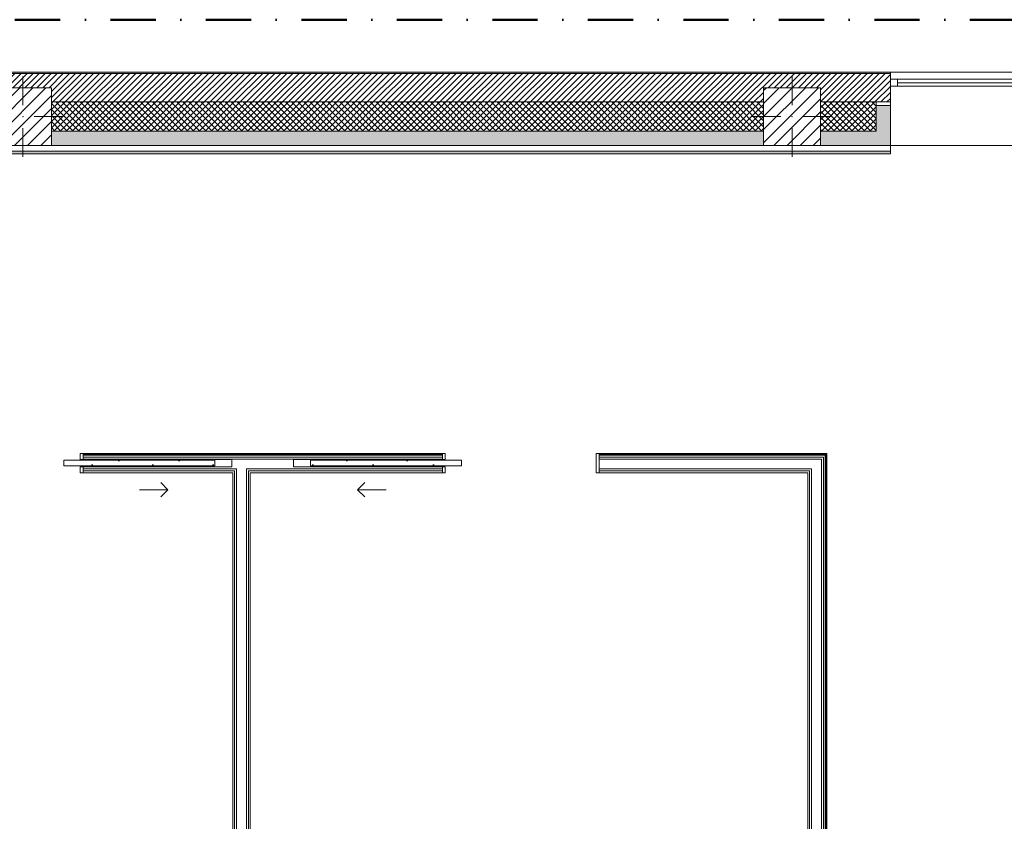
# Model space of a CAD drawing. Header units: millimetres. Extents: x -30280 to 19093, y -17757 to 4746.
# Tile 19 of 33: x -7223 to -311, y -880 to 4746. Entities that reach past the tile are written whole.
import ezdxf

# ---------------------------------------------------------------- set-up
doc = ezdxf.new("R2010")
doc.units = ezdxf.units.MM
doc.header["$MEASUREMENT"] = 0
doc.linetypes.add('Punto & Rayas', pattern=[670.277762, 317.5, -176.388889, 0, -176.388874])
doc.linetypes.add('Wipeout_Contour', pattern=[1000, 0, -1000])
for name, color, linetype, lineweight, true_color in [('01_2D_Ambit_Pluma_Nº__242', 7, 'Continuous', 50, 0xfb0013), ('12_FAÇ_Façana_Pluma_Nº__102', 7, 'Continuous', 5, 0xcccccc), ('12_FAÇ_Façana_Pluma_Nº__174', 7, 'Continuous', 13, 0xe4ad2c), ('12_FAÇ_Façana_Pluma_Nº__176', 7, 'Continuous', 15, 0x93a0c6), ('12_FAÇ_Façana_Pluma_Nº__43', 7, 'Continuous', 5, 0xa4a4a6), ('Nuevo_08_E_Envans secs_Pluma_Nº__176', 7, 'Continuous', 15, 0x93a0c6), ('Nuevo_08_E_Envans secs_Pluma_Nº__78', 7, 'Continuous', 5, 0x00bb5e), ('Nuevo_12_FAÇ_Façana_Pluma_Nº__78', 7, 'Continuous', 5, 0x00bb5e), ('Nuevo_Puertas Archicad_Pluma_Nº__3', 7, 'Continuous', 5, 0xa4a4a4), ('Ventanas Archicad_Pluma_Nº__23', 7, 'Continuous', 5, 0xa4a4a6), ('Ventanas Archicad_Pluma_Nº__3', 7, 'Continuous', 5, 0xa4a4a4), ('Ventanas Archicad_Pluma_Nº__43', 7, 'Continuous', 5, 0xa4a4a6)]:
    doc.layers.add(name, color=color, linetype=linetype, lineweight=lineweight, true_color=true_color)
for name, color, linetype in [('10_ESTR_Pilars', 7, 'Continuous'), ('12_FAÇ_Façana', 7, 'Continuous'), ('Nuevo_08_E_Envans secs', 7, 'Continuous'), ('Nuevo_Puertas Archicad', 7, 'Continuous'), ('Ventanas Archicad', 7, 'Continuous')]:
    doc.layers.add(name, color=color, linetype=linetype)
for name, color, linetype, lineweight in [('10_ESTR_Pilars_Pluma_Nº__20', 1, 'Continuous', 5), ('10_ESTR_Pilars_Pluma_Nº__28', 7, 'Continuous', 20), ('10_ESTR_Pilars_Pluma_Nº__42', 8, 'Continuous', 25), ('12_FAÇ_Façana_Pluma_Nº__2', 8, 'Continuous', 5), ('12_FAÇ_Façana_Pluma_Nº__7', 7, 'Continuous', 5), ('Nuevo_08_E_Envans secs_Pluma_Nº__25', 5, 'Continuous', 5), ('Nuevo_08_E_Envans secs_Pluma_Nº__7', 7, 'Continuous', 5), ('Nuevo_Puertas Archicad_Pluma_Nº__1', 7, 'Continuous', 5), ('Ventanas Archicad_Pluma_Nº__7', 7, 'Continuous', 5)]:
    doc.layers.add(name, color=color, linetype=linetype, lineweight=lineweight)
pattern_1 = [(45, (0, 0), (-21.2132, 21.2132), []), (135, (0, 0), (21.2132, 21.2132), [])]
pattern_2 = [(0, (0, 0), (0, 779.42), [48.75, -401.25]), (0, (225, 389.7), (0, 779.42), [48.75, -401.25]), (60, (0, 0), (-675, 389.7), [48.75, -401.25]), (60, (450, 0), (-675, 389.7), [48.75, -401.25]), (120, (48.75, 0), (675, 389.7), [48.75, -401.25]), (120, (498.75, 0), (675, 389.7), [48.75, -401.25]), (0, (0, 75), (0, 150), [0, -150, 0, -225]), (45, (75, 75), (-106.066, 106.066), [0, -112.5, 0, -187.5])]
pattern_3 = [(45, (0, 0), (-45.96194, 45.96194), [])]

# ---------------------------------------------------------------- blocks, each defined once
blk = doc.blocks.new('Ventana Vertical Multi-Faja 27_2')
at = {"layer": 'Ventanas Archicad_Pluma_Nº__23', "color": 253, "linetype": 'Continuous', "lineweight": 5, "true_color": 0xa4a4a6}
for p, q in [((-600, 0), (-550, 0)), ((-550, 0), (-550, -50)), ((550, -50), (550, 0)), ((550, 0), (600, 0)), ((-550, -50), (-600, -50)), ((600, -50), (550, -50))]:
    blk.add_line(p, q, dxfattribs=at)
at = {"layer": 'Ventanas Archicad_Pluma_Nº__3', "color": 253, "linetype": 'Continuous', "lineweight": 5, "true_color": 0xa4a4a4}
for p, q in [((-600, 50), (600, 50)), ((-550, 0), (550, 0)), ((-550, -25), (550, -25)), ((550, -50), (-550, -50)), ((-600, -465), (600, -465))]:
    blk.add_line(p, q, dxfattribs=at)
at = {"layer": 'Ventanas Archicad_Pluma_Nº__43', "color": 253, "linetype": 'Continuous', "lineweight": 5, "true_color": 0xa4a4a6}
for p, q in [((-600, -160), (-600, -185)), ((600, -160), (600, -185))]:
    blk.add_line(p, q, dxfattribs=at)
at = {"layer": 'Ventanas Archicad_Pluma_Nº__7', "color": 7, "linetype": 'Continuous', "lineweight": 5}
for p, q in [((-600, 50), (-600, 40)), ((-600, 40), (-600, 0)), ((-600, 0), (-600, -50)), ((-600, 0), (-600, -50)), ((600, 50), (600, 40)), ((600, 40), (600, 0)), ((600, 0), (600, -50)), ((600, 0), (600, -50)), ((-600, -50), (-600, -160)), ((600, -50), (600, -160)), ((-600, -185), (-600, -365)), ((-600, -185), (-600, -365)), ((600, -185), (600, -365)), ((600, -185), (600, -365)), ((-600, -365), (-600, -465)), ((-600, -365), (-600, -465)), ((600, -365), (600, -465)), ((600, -365), (600, -465))]:
    blk.add_line(p, q, dxfattribs=at)
blk = doc.blocks.new('Muro_3_1', base_point=(11882.6, 4378.5))
at = {"layer": '12_FAÇ_Façana', "linetype": 'Continuous', "lineweight": 0, "true_color": 0x000000}
h = blk.add_hatch(dxfattribs=at)
h.set_pattern_fill('Yeso_0001', color=18, style=0, pattern_type=2)
h.set_pattern_definition([(0, (0, 0), (0, 75), [0, -75])])
h.paths.add_polyline_path([(-1110.5, 4168.5), (-1210.5, 4168.5), (-1210.5, 4143.5), (-1110.5, 4143.5)])
at = {"layer": '12_FAÇ_Façana_Pluma_Nº__102', "linetype": 'Continuous', "lineweight": 0, "true_color": 0xe5e5e5}
for points in [[(-1210.5, 3963.5), (-1110.5, 3863.5), (-1110.5, 4143.5), (-1210.5, 4143.5)], [(-7000.5, 3963.5), (-7000.5, 3863.5), (-2000.5, 3863.5), (-2000.5, 3963.5)], [(-1600.5, 3963.5), (-1600.5, 3863.5), (-1110.5, 3863.5), (-1210.5, 3963.5)]]:
    blk.add_hatch(color=254, dxfattribs=at).paths.add_polyline_path(points)
at = {"layer": '12_FAÇ_Façana_Pluma_Nº__174', "linetype": 'Continuous', "lineweight": 13, "true_color": 0xe4ad2c}
h = blk.add_hatch(dxfattribs=at)
h.set_pattern_fill('SATE_Aislamiento_0001', color=42, style=0, pattern_type=2)
h.set_pattern_definition(pattern_1)
h.paths.add_polyline_path([(-7000.5, 3963.5), (-2000.5, 3963.5), (-2000.5, 4168.5), (-7000.5, 4168.5)])
h = blk.add_hatch(dxfattribs=at)
h.set_pattern_fill('SATE_Aislamiento_0001', color=42, style=0, pattern_type=2)
h.set_pattern_definition(pattern_1)
h.paths.add_polyline_path([(-1600.5, 4168.5), (-1600.5, 3963.5), (-1210.5, 3963.5), (-1210.5, 4143.5), (-1210.5, 4168.5)])
at = {"layer": '12_FAÇ_Façana_Pluma_Nº__176', "linetype": 'Continuous', "lineweight": 0, "true_color": 0x495063}
blk.add_hatch(color=251, dxfattribs=at).paths.add_polyline_path([(-25879.1, 4368.5), (-1110.5, 4368.5), (-1110.5, 4378.5), (-25879.1, 4378.5)])
at = {"layer": '12_FAÇ_Façana_Pluma_Nº__2', "linetype": 'Continuous', "lineweight": 5}
h = blk.add_hatch(dxfattribs=at)
h.set_pattern_fill('Ceramic_0001', color=8, style=0, pattern_type=2)
h.set_pattern_definition([(45, (0, 0), (-21.213203, 21.213203), [])])
h.paths.add_polyline_path([(-1110.5, 4368.5), (-25879.1, 4368.5), (-25879.1, 4168.5), (-21909.8, 4168.5), (-21909.8, 4268), (-21509.8, 4268), (-21509.8, 4168.5), (-18909.8, 4168.5), (-18909.8, 4268), (-18509.8, 4268), (-18509.8, 4168.5), (-7400.5, 4168.5), (-7400.5, 4268), (-7000.5, 4268), (-7000.5, 4168.5), (-2000.5, 4168.5), (-2000.5, 4268), (-1600.5, 4268), (-1600.5, 4168.5), (-1110.5, 4168.5)])
at = {"layer": '12_FAÇ_Façana_Pluma_Nº__43', "color": 253, "linetype": 'Continuous', "lineweight": 5, "true_color": 0xa4a4a6}
for p, q in [((-1210.5, 4168.5), (-1110.5, 4168.5)), ((-1210.5, 4143.5), (-1210.5, 4168.5)), ((-1110.5, 4168.5), (-1110.5, 4143.5)), ((-1110.5, 4143.5), (-1210.5, 4143.5))]:
    blk.add_line(p, q, dxfattribs=at)
at = {"layer": '12_FAÇ_Façana_Pluma_Nº__7', "color": 7, "linetype": 'Continuous', "lineweight": 5}
for p, q in [((-1110.5, 4368.5), (-25879.1, 4368.5)), ((-1110.5, 4378.5), (-1110.5, 4368.5)), ((-1110.5, 4368.5), (-1110.5, 4328.5)), ((-1110.5, 4328.5), (-1110.5, 4278.5)), ((-1110.5, 4278.5), (-1110.5, 4168.5)), ((-2000.5, 4168.5), (-7000.5, 4168.5)), ((-1210.5, 4168.5), (-1600.5, 4168.5)), ((-1210.5, 3963.5), (-1210.5, 4143.5)), ((-1110.5, 4143.5), (-1110.5, 3963.5)), ((-1110.5, 4143.5), (-1110.5, 3963.5)), ((-7000.5, 3963.5), (-2000.5, 3963.5)), ((-1600.5, 3963.5), (-1210.5, 3963.5)), ((-1110.5, 3963.5), (-1110.5, 3863.5)), ((-1110.5, 3963.5), (-1110.5, 3863.5))]:
    blk.add_line(p, q, dxfattribs=at)
at = {"layer": '12_FAÇ_Façana_Pluma_Nº__7', "color": 7, "linetype": 'Continuous', "lineweight": 5, "flags": 128}
for points in [[(-1110.5, 4378.5), (-25879.1, 4378.5)], [(-7000.5, 3863.5), (-2000.5, 3863.5)], [(-1600.5, 3863.5), (-1110.5, 3863.5)]]:
    blk.add_lwpolyline(points, dxfattribs=at)
at = {"layer": 'Ventanas Archicad', "color": 253, "linetype": 'Continuous', "lineweight": 5, "true_color": 0xa4a4a6, "xscale": -1, "zscale": 1000}
blk.add_blockref('Ventana Vertical Multi-Faja 27_2', (-510.5, 4328.5), dxfattribs=at)
blk = doc.blocks.new('Muro_70_1', base_point=(-1690.1, -1194))
at = {"layer": 'Nuevo_08_E_Envans secs_Pluma_Nº__25', "color": 5, "linetype": 'Continuous', "lineweight": 5}
for p, q in [((-1677.1, -1142), (-1690.1, -1142)), ((-1664.1, -1155), (-1677.1, -1155))]:
    blk.add_line(p, q, dxfattribs=at)
at = {"layer": 'Nuevo_08_E_Envans secs_Pluma_Nº__78', "color": 112, "linetype": 'Continuous', "lineweight": 5, "true_color": 0x00bb5e}
for p, q in [((-1594.1, 1662.9), (-1664.1, 1662.9)), ((-1594.1, 1662.9), (-1594.1, -1194)), ((-1568.1, 1688.9), (-1581.1, 1688.9)), ((-1581.1, 1675.9), (-1581.1, -1194)), ((-1562.1, 1694.9), (-1568.1, 1694.9)), ((-1568.1, 1688.9), (-1568.1, -1194)), ((-1562.1, 1694.9), (-1562.1, -1194)), ((-1664.1, 1592.9), (-1677.1, 1592.9)), ((-1664.1, 1592.9), (-1664.1, -1155)), ((-1677.1, 1579.9), (-1677.1, -1142))]:
    blk.add_line(p, q, dxfattribs=at)
at = {"layer": 'Nuevo_08_E_Envans secs_Pluma_Nº__78', "color": 112, "linetype": 'Continuous', "lineweight": 5, "true_color": 0x00bb5e, "flags": 128}
for points in [[(-1556.1, 1700.9), (-1562.1, 1700.9)], [(-1556.1, -1194), (-1556.1, 1700.9)], [(-1690.1, 1566.9), (-1690.1, -1129)], [(-1621.1, -1194), (-1594.1, -1194)], [(-1594.1, -1194), (-1581.1, -1194)], [(-1581.1, -1194), (-1568.1, -1194)], [(-1568.1, -1194), (-1562.1, -1194)], [(-1562.1, -1194), (-1556.1, -1194)]]:
    blk.add_lwpolyline(points, dxfattribs=at)
blk = doc.blocks.new('Muro_131_1', base_point=(-5605, -1194))
at = {"layer": '12_FAÇ_Façana_Pluma_Nº__7', "color": 7, "linetype": 'Continuous', "lineweight": 5}
blk.add_line((-5701, -1419), (-5631, -1419), dxfattribs=at)
at = {"layer": 'Nuevo_08_E_Envans secs_Pluma_Nº__25', "color": 5, "linetype": 'Continuous', "lineweight": 5}
for p, q in [((-5618, -1155), (-5631, -1155)), ((-5605, -1142), (-5618, -1142))]:
    blk.add_line(p, q, dxfattribs=at)
at = {"layer": 'Nuevo_08_E_Envans secs_Pluma_Nº__78', "color": 112, "linetype": 'Continuous', "lineweight": 5, "true_color": 0x00bb5e}
for p, q in [((-5701, 1592.9), (-5701, 1579.9)), ((-5631, 1579.9), (-5631, 1592.9)), ((-5714, 1579.9), (-5714, 1566.9)), ((-5714, -1194), (-5714, 1566.9)), ((-5701, 1579.9), (-5701, 1566.9)), ((-5701, -1194), (-5701, 1566.9)), ((-5631, 1566.9), (-5631, 1579.9)), ((-5631, -1155), (-5631, 1566.9)), ((-5618, 1566.9), (-5618, 1579.9)), ((-5618, -1142), (-5618, 1566.9))]:
    blk.add_line(p, q, dxfattribs=at)
at = {"layer": 'Nuevo_08_E_Envans secs_Pluma_Nº__78', "color": 112, "linetype": 'Continuous', "lineweight": 5, "true_color": 0x00bb5e, "flags": 128}
for points in [[(-5727, 1566.9), (-5727, -1194)], [(-5605, -1129), (-5605, 1566.9)], [(-5701, -1194), (-5727, -1194)], [(-5618, -1194), (-5631, -1194)], [(-5605, -1194), (-5618, -1194)]]:
    blk.add_lwpolyline(points, dxfattribs=at)
at = {"layer": 'Nuevo_12_FAÇ_Façana_Pluma_Nº__78', "color": 112, "linetype": 'Continuous', "lineweight": 5, "true_color": 0x00bb5e}
for p, q in [((-5701, -1194), (-5701, -1204)), ((-5701, -1204), (-5701, -1419)), ((-5631, -1204), (-5631, -1194)), ((-5631, -1419), (-5631, -1204))]:
    blk.add_line(p, q, dxfattribs=at)
blk = doc.blocks.new('Puerta Corredera Empotrada 27_5')
at = {"layer": 'Nuevo_Puertas Archicad', "linetype": 'Continuous', "lineweight": 0, "true_color": 0xffffff}
h = blk.add_hatch(dxfattribs=at)
h.set_pattern_fill('Hormigón_en_Masa_0001', style=0, pattern_type=2)
h.set_pattern_definition(pattern_2)
h.paths.add_polyline_path([(415.5, -47), (415.5, -87), (1475.5, -87), (1475.5, -47)])
at = {"layer": 'Nuevo_Puertas Archicad_Pluma_Nº__1', "color": 7, "linetype": 'Continuous', "lineweight": 5}
for p, q in [((-530, 0), (-550, 0)), ((-550, 0), (-550, -134)), ((-550, 0), (-550, -13)), ((-550, 0), (-550, -13)), ((-530, -134), (-530, 0)), ((550, 0), (530, 0)), ((530, 0), (530, -42)), ((550, -42), (550, 0)), ((550, 0), (550, -13)), ((550, 0), (550, -13)), ((-550, -13), (-550, -26)), ((-550, -13), (-550, -26)), ((-550, -26), (-550, -96)), ((-550, -26), (-550, -96)), ((415.5, -47), (1475.5, -47)), ((415.5, -87), (415.5, -47)), ((530, -42), (550, -42)), ((550, -13), (550, -26)), ((550, -13), (550, -26)), ((550, -26), (550, -42)), ((550, -26), (550, -42)), ((1475.5, -47), (1475.5, -87)), ((-550, -96), (-550, -109)), ((-550, -96), (-550, -109)), ((-550, -109), (-550, -122)), ((-550, -109), (-550, -122)), ((-550, -122), (-550, -128)), ((-550, -122), (-550, -128)), ((-550, -128), (-550, -134)), ((-550, -128), (-550, -134)), ((-550, -134), (-530, -134)), ((1475.5, -87), (415.5, -87)), ((550, -92), (530, -92)), ((530, -92), (530, -134)), ((530, -134), (550, -134)), ((550, -134), (550, -92)), ((550, -92), (550, -96)), ((550, -92), (550, -96)), ((550, -96), (550, -109)), ((550, -96), (550, -109)), ((550, -109), (550, -122)), ((550, -109), (550, -122)), ((550, -122), (550, -128)), ((550, -122), (550, -128)), ((550, -128), (550, -134)), ((550, -128), (550, -134))]:
    blk.add_line(p, q, dxfattribs=at)
at = {"layer": 'Nuevo_Puertas Archicad_Pluma_Nº__3', "color": 253, "linetype": 'Continuous', "lineweight": 5, "true_color": 0xa4a4a4}
for p, q in [((1145.5, 120), (1095.5, 170)), ((945.5, 120), (1145.5, 120)), ((1145.5, 120), (1095.5, 70))]:
    blk.add_line(p, q, dxfattribs=at)
blk = doc.blocks.new('Puerta Corredera Empotrada 27_6')
at = {"layer": 'Nuevo_Puertas Archicad', "linetype": 'Continuous', "lineweight": 0, "true_color": 0xffffff}
h = blk.add_hatch(dxfattribs=at)
h.set_pattern_fill('Hormigón_en_Masa_0001', style=0, pattern_type=2)
h.set_pattern_definition(pattern_2)
h.paths.add_polyline_path([(415.5, -47), (415.5, -87), (1475.5, -87), (1475.5, -47)])
at = {"layer": 'Nuevo_Puertas Archicad_Pluma_Nº__1', "color": 7, "linetype": 'Continuous', "lineweight": 5}
for p, q in [((-530, 0), (-550, 0)), ((-550, 0), (-550, -134)), ((-550, 0), (-550, -13)), ((-550, 0), (-550, -13)), ((-530, -134), (-530, 0)), ((550, 0), (530, 0)), ((530, 0), (530, -42)), ((550, -42), (550, 0)), ((550, 0), (550, -13)), ((550, 0), (550, -13)), ((-550, -13), (-550, -26)), ((-550, -13), (-550, -26)), ((-550, -26), (-550, -96)), ((-550, -26), (-550, -96)), ((415.5, -47), (1475.5, -47)), ((415.5, -87), (415.5, -47)), ((530, -42), (550, -42)), ((550, -13), (550, -26)), ((550, -13), (550, -26)), ((550, -26), (550, -42)), ((550, -26), (550, -42)), ((1475.5, -47), (1475.5, -87)), ((-550, -96), (-550, -109)), ((-550, -96), (-550, -109)), ((-550, -109), (-550, -122)), ((-550, -109), (-550, -122)), ((-550, -122), (-550, -128)), ((-550, -122), (-550, -128)), ((-550, -128), (-550, -134)), ((-550, -128), (-550, -134)), ((-550, -134), (-530, -134)), ((1475.5, -87), (415.5, -87)), ((550, -92), (530, -92)), ((530, -92), (530, -134)), ((530, -134), (550, -134)), ((550, -134), (550, -92)), ((550, -92), (550, -96)), ((550, -92), (550, -96)), ((550, -96), (550, -109)), ((550, -96), (550, -109)), ((550, -109), (550, -122)), ((550, -109), (550, -122)), ((550, -122), (550, -128)), ((550, -122), (550, -128)), ((550, -128), (550, -134)), ((550, -128), (550, -134))]:
    blk.add_line(p, q, dxfattribs=at)
at = {"layer": 'Nuevo_Puertas Archicad_Pluma_Nº__3', "color": 253, "linetype": 'Continuous', "lineweight": 5, "true_color": 0xa4a4a4}
for p, q in [((1145.5, 120), (1095.5, 170)), ((945.5, 120), (1145.5, 120)), ((1145.5, 120), (1095.5, 70))]:
    blk.add_line(p, q, dxfattribs=at)
blk = doc.blocks.new('Muro_132_1', base_point=(-10845.8, 1566.9))
at = {"layer": 'Nuevo_08_E_Envans secs_Pluma_Nº__78', "color": 112, "linetype": 'Continuous', "lineweight": 5, "true_color": 0x00bb5e}
for p, q in [((-6778.1, 1694.9), (-6778.1, 1700.9)), ((-6778.1, 1694.9), (-4255.5, 1694.9)), ((-6778.1, 1688.9), (-6778.1, 1694.9)), ((-6778.1, 1688.9), (-4255.5, 1688.9)), ((-6778.1, 1675.9), (-6778.1, 1688.9)), ((-6778.1, 1675.9), (-4255.5, 1675.9)), ((-6778.1, 1662.9), (-6778.1, 1675.9)), ((-6778.1, 1662.9), (-4255.5, 1662.9)), ((-6778.1, 1658.9), (-6778.1, 1662.9)), ((-4255.5, 1694.9), (-4255.5, 1700.9)), ((-4255.5, 1688.9), (-4255.5, 1694.9)), ((-4255.5, 1675.9), (-4255.5, 1688.9)), ((-4255.5, 1662.9), (-4255.5, 1675.9)), ((-4255.5, 1658.9), (-4255.5, 1662.9)), ((-3155.5, 1694.9), (-3155.5, 1700.9)), ((-3155.5, 1694.9), (-1568.1, 1694.9)), ((-3155.5, 1688.9), (-3155.5, 1694.9)), ((-3155.5, 1688.9), (-1581.1, 1688.9)), ((-3155.5, 1675.9), (-3155.5, 1688.9)), ((-3155.5, 1675.9), (-1581.1, 1675.9)), ((-3155.5, 1662.9), (-3155.5, 1675.9)), ((-3155.5, 1662.9), (-1664.1, 1662.9)), ((-3155.5, 1592.9), (-3155.5, 1662.9)), ((-1594.1, 1662.9), (-1664.1, 1662.9)), ((-1568.1, 1688.9), (-1581.1, 1688.9)), ((-1562.1, 1694.9), (-1568.1, 1694.9)), ((-5733.1, 1658.9), (-6778.1, 1658.9)), ((-6778.1, 1608.9), (-5733.1, 1608.9)), ((-6778.1, 1592.9), (-6778.1, 1608.9)), ((-6778.1, 1592.9), (-5701, 1592.9)), ((-6778.1, 1579.9), (-6778.1, 1592.9)), ((-5733.1, 1608.9), (-5733.1, 1658.9)), ((-5701, 1592.9), (-5701, 1579.9)), ((-5631, 1579.9), (-5631, 1592.9)), ((-5631, 1592.9), (-4255.5, 1592.9)), ((-5300.5, 1658.9), (-4255.5, 1658.9)), ((-5300.5, 1608.9), (-5300.5, 1658.9)), ((-4255.5, 1608.9), (-5300.5, 1608.9)), ((-4255.5, 1592.9), (-4255.5, 1608.9)), ((-4255.5, 1579.9), (-4255.5, 1592.9)), ((-3155.5, 1592.9), (-1677.1, 1592.9)), ((-3155.5, 1579.9), (-3155.5, 1592.9)), ((-1664.1, 1592.9), (-1677.1, 1592.9)), ((-6778.1, 1579.9), (-5714, 1579.9)), ((-6778.1, 1566.9), (-6778.1, 1579.9)), ((-5714, 1579.9), (-5714, 1566.9)), ((-5618, 1566.9), (-5618, 1579.9)), ((-5618, 1579.9), (-4255.5, 1579.9)), ((-4255.5, 1566.9), (-4255.5, 1579.9)), ((-3155.5, 1579.9), (-1677.1, 1579.9)), ((-3155.5, 1566.9), (-3155.5, 1579.9))]:
    blk.add_line(p, q, dxfattribs=at)
at = {"layer": 'Nuevo_08_E_Envans secs_Pluma_Nº__78', "color": 112, "linetype": 'Continuous', "lineweight": 5, "true_color": 0x00bb5e, "flags": 128}
for points in [[(-4255.5, 1700.9), (-6778.1, 1700.9)], [(-1562.1, 1700.9), (-3155.5, 1700.9)], [(-6778.1, 1566.9), (-5727, 1566.9)], [(-5605, 1566.9), (-4255.5, 1566.9)], [(-3155.5, 1566.9), (-1690.1, 1566.9)]]:
    blk.add_lwpolyline(points, dxfattribs=at)
at = {"layer": 'Nuevo_Puertas Archicad', "color": 253, "linetype": 'Continuous', "lineweight": 5, "true_color": 0xa4a4a6, "xscale": -1, "zscale": 1000, "rotation": 180}
blk.add_blockref('Puerta Corredera Empotrada 27_6', (-7328.1, 1566.9), dxfattribs=at)
at = {"layer": 'Nuevo_Puertas Archicad', "color": 253, "linetype": 'Continuous', "lineweight": 5, "true_color": 0xa4a4a6, "zscale": 1000, "rotation": 180}
blk.add_blockref('Puerta Corredera Empotrada 27_5', (-3705.5, 1566.9), dxfattribs=at)
blk = doc.blocks.new('Muro_157_1', base_point=(-25879.1, 3803.5))
at = {"layer": 'Nuevo_08_E_Envans secs_Pluma_Nº__176', "linetype": 'Continuous', "lineweight": 0, "true_color": 0x495063}
blk.add_hatch(color=251, dxfattribs=at).paths.add_polyline_path([(-18761.1, 3803.5), (-1110.5, 3803.5), (-1110.5, 3823.5), (-18761.1, 3823.5)])
at = {"layer": 'Nuevo_08_E_Envans secs_Pluma_Nº__7', "color": 7, "linetype": 'Continuous', "lineweight": 5}
blk.add_line((-18761.1, 3823.5), (-1110.5, 3823.5), dxfattribs=at)
at = {"layer": 'Nuevo_08_E_Envans secs_Pluma_Nº__7', "color": 7, "linetype": 'Continuous', "lineweight": 5, "flags": 128}
for points in [[(-18761.1, 3803.5), (-1110.5, 3803.5)], [(-2000.5, 3863.5), (-7000.5, 3863.5)], [(-1110.5, 3863.5), (-1600.5, 3863.5)], [(-1110.5, 3803.5), (-1110.5, 3863.5)]]:
    blk.add_lwpolyline(points, dxfattribs=at)
blk = doc.blocks.new('Pilar_32_1', base_point=(-1800.5, 4065.7))
at = {"color": 254, "linetype": 'Wipeout_Contour', "lineweight": 0, "ltscale": 17804.353941}
blk.add_wipeout([(-2000.5, 3863.5), (-1600.5, 3863.5), (-1600.5, 4268), (-2000.5, 4268)], dxfattribs=at).dxf.layer = '10_ESTR_Pilars'
at = {"layer": '10_ESTR_Pilars_Pluma_Nº__42', "linetype": 'Continuous', "lineweight": 25}
h = blk.add_hatch(dxfattribs=at)
h.set_pattern_fill('00_GCT_trama_45º_e1_400__05', color=8, style=0, pattern_type=2)
h.set_pattern_definition(pattern_3)
h.paths.add_polyline_path([(-2000.5, 3863.5), (-1600.5, 3863.5), (-1600.5, 4268), (-2000.5, 4268)])
at = {"layer": '10_ESTR_Pilars_Pluma_Nº__20', "color": 1, "linetype": 'Continuous', "lineweight": 5}
for p, q in [((-1800.5, 4145.7), (-1800.5, 4348)), ((-1880.5, 4065.7), (-2080.5, 4065.7)), ((-1720.5, 4065.7), (-1520.5, 4065.7)), ((-1800.5, 3985.7), (-1800.5, 3783.5))]:
    blk.add_line(p, q, dxfattribs=at)
blk.add_point((-1800.5, 4065.7), dxfattribs=at)
at = {"layer": '10_ESTR_Pilars_Pluma_Nº__28', "color": 7, "linetype": 'Continuous', "lineweight": 20, "flags": 128}
blk.add_lwpolyline([(-2000.5, 3863.5), (-1600.5, 3863.5), (-1600.5, 4268), (-2000.5, 4268)], close=True, dxfattribs=at)
blk = doc.blocks.new('Pilar_33_1', base_point=(-7200.5, 4065.7))
at = {"color": 254, "linetype": 'Wipeout_Contour', "lineweight": 0, "ltscale": 33086.01735}
blk.add_wipeout([(-7400.5, 3863.5), (-7000.5, 3863.5), (-7000.5, 4268), (-7400.5, 4268)], dxfattribs=at).dxf.layer = '10_ESTR_Pilars'
at = {"layer": '10_ESTR_Pilars_Pluma_Nº__42', "linetype": 'Continuous', "lineweight": 25}
h = blk.add_hatch(dxfattribs=at)
h.set_pattern_fill('00_GCT_trama_45º_e1_400__05', color=8, style=0, pattern_type=2)
h.set_pattern_definition(pattern_3)
h.paths.add_polyline_path([(-7400.5, 3863.5), (-7000.5, 3863.5), (-7000.5, 4268), (-7400.5, 4268)])
at = {"layer": '10_ESTR_Pilars_Pluma_Nº__20', "color": 1, "linetype": 'Continuous', "lineweight": 5}
for p, q in [((-7200.5, 4145.7), (-7200.5, 4348)), ((-7280.5, 4065.7), (-7480.5, 4065.7)), ((-7120.5, 4065.7), (-6920.5, 4065.7)), ((-7200.5, 3985.7), (-7200.5, 3783.5))]:
    blk.add_line(p, q, dxfattribs=at)
blk.add_point((-7200.5, 4065.7), dxfattribs=at)
at = {"layer": '10_ESTR_Pilars_Pluma_Nº__28', "color": 7, "linetype": 'Continuous', "lineweight": 20, "flags": 128}
blk.add_lwpolyline([(-7400.5, 3863.5), (-7000.5, 3863.5), (-7000.5, 4268), (-7400.5, 4268)], close=True, dxfattribs=at)

msp = doc.modelspace()

# ---------------------------------------------------------------- linework, layer by layer
at = {"layer": '01_2D_Ambit_Pluma_Nº__242', "color": 1, "linetype": 'Punto & Rayas', "lineweight": 50, "true_color": 0xfb0013, "flags": 128}
msp.add_lwpolyline([(-28416.6, -2249.6), (-28416.6, 4745.9), (7590.1, 4745.9), (7590.1, -1864.5), (6642.9, -1864.5), (6642.9, -11392.7), (6642.9, -17756.6), (-18985.9, -17756.6), (-18985.9, -11834.9), (-2447.9, -11834.9), (-2447.9, -2249.6)], close=True, dxfattribs=at)

# ---------------------------------------------------------------- block references
at = {"layer": '12_FAÇ_Façana', "color": 7, "lineweight": 20}
msp.add_blockref('Muro_3_1', (11882.6, 4378.5), dxfattribs=at)
at = {"layer": 'Nuevo_08_E_Envans secs', "color": 7, "lineweight": 20}
msp.add_blockref('Muro_157_1', (-25879.1, 3803.5), dxfattribs=at)
at = {"layer": 'Nuevo_08_E_Envans secs', "color": 112, "lineweight": 5, "true_color": 0x00bb5e}
for name, p in [('Muro_132_1', (-10845.8, 1566.9)), ('Muro_70_1', (-1690.1, -1194)), ('Muro_131_1', (-5605, -1194))]:
    msp.add_blockref(name, p, dxfattribs=at)

# ---------------------------------------------------------------- next in the draw order: block references
at = {"layer": '10_ESTR_Pilars', "color": 7, "lineweight": 20}
for name, p in [('Pilar_33_1', (-7200.5, 4065.7)), ('Pilar_32_1', (-1800.5, 4065.7))]:
    msp.add_blockref(name, p, dxfattribs=at)

doc.saveas('drawing.dxf')
